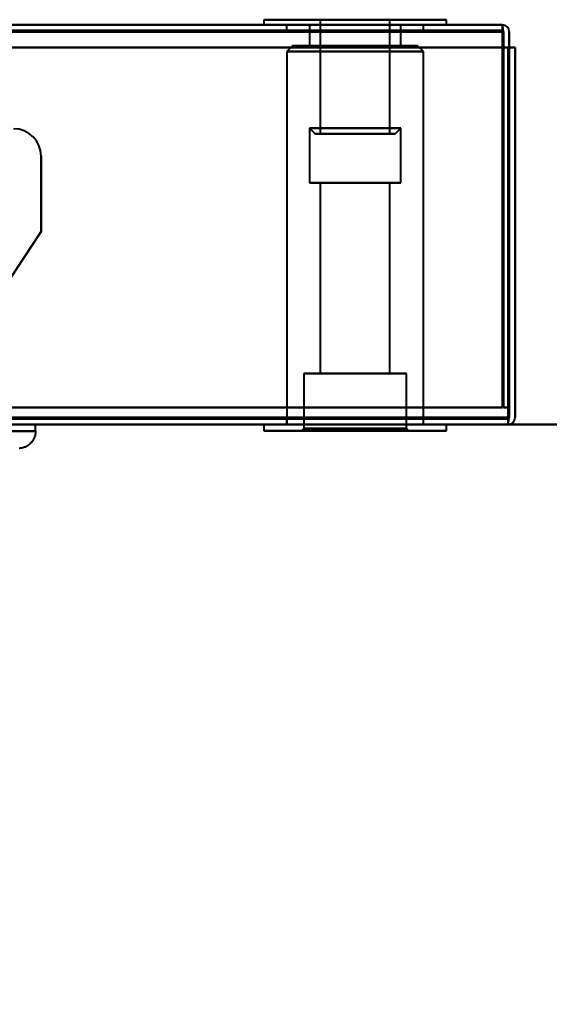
# Model space of a CAD drawing. Header units: millimetres. Extents: x -696 to 695, y -1041 to 611.
# Tile 27 of 90: x -268 to -222, y -338 to -252. Entities that reach past the tile are written whole.
import ezdxf

# ---------------------------------------------------------------- set-up
doc = ezdxf.new("R2010")
doc.units = ezdxf.units.MM
doc.layers.add('A-GENM', color=13, linetype='Continuous', lineweight=40)
doc.layers.add('G-IMPT', color=8, linetype='Continuous', lineweight=40)

# ---------------------------------------------------------------- blocks, each defined once
blk = doc.blocks.new('NEXA 400 CALQUES_dwg-748074-Niveau de réf_')
at = {"layer": 'G-IMPT'}
for p, q in [((-247, -251.55), (-247, -252)), ((-247, -251.55), (-247, -252)), ((-231, -251.55), (-247, -251.55)), ((-231, -251.55), (-247, -251.55)), ((-247, -251.55), (-239, -251.55)), ((-247, -251.55), (-239, -251.55)), ((-247, -251.55), (-239, -251.55)), ((-247, -251.55), (-239, -251.55)), ((-242.05, -251.55), (-242.05, -261.55)), ((-242.05, -251.55), (-242.05, -261.55)), ((-239.775, -251.55), (-242.05, -251.55)), ((-242.05, -251.55), (-236.05, -251.55)), ((-238.225, -251.55), (-241.95, -251.55)), ((-241.95, -251.55), (-235.95, -251.55)), ((-235.95, -251.55), (-239.775, -251.55)), ((-239, -251.55), (-231, -251.55)), ((-235.95, -261.55), (-235.95, -251.55)), ((-235.95, -261.55), (-235.95, -251.55)), ((-231, -252), (-231, -251.55)), ((-231, -252), (-231, -251.55)), ((-226.1, -252), (-533.9, -252)), ((-239, -252), (-247, -252)), ((-239, -252), (-247, -252)), ((-239, -252), (-247, -252)), ((-239, -252), (-247, -252)), ((-247, -252), (-231, -252)), ((-247, -252), (-231, -252)), ((-247, -252), (-231, -252)), ((-247, -252), (-231, -252)), ((-245, -252), (-245, -252.5)), ((-245, -252), (-245, -252.5)), ((-245, -252), (-233, -252)), ((-245, -252), (-233, -252)), ((-245, -252), (-233, -252)), ((-245, -252), (-233, -252)), ((-233, -252), (-245, -252)), ((-233, -252), (-245, -252)), ((-233, -252), (-245, -252)), ((-233, -252), (-245, -252)), ((-245, -252.5), (-233, -252.5)), ((-245, -252.5), (-233, -252.5)), ((-245, -252.5), (-233, -252.5)), ((-245, -252.5), (-233, -252.5)), ((-233, -252.5), (-245, -252.5)), ((-233, -252.5), (-245, -252.5)), ((-233, -252.5), (-245, -252.5)), ((-233, -252.5), (-245, -252.5)), ((-243, -252), (-243, -253.85)), ((-243, -252), (-243, -253.85)), ((-243, -252), (-237.984, -252)), ((-243, -252), (-237.984, -252)), ((-237.984, -252), (-243, -252)), ((-237.984, -252), (-243, -252)), ((-240.016, -252), (-235, -252)), ((-240.016, -252), (-235, -252)), ((-235, -252), (-240.016, -252)), ((-235, -252), (-240.016, -252)), ((-231, -252), (-239, -252)), ((-231, -252), (-239, -252)), ((-235, -253.85), (-235, -252)), ((-235, -253.85), (-235, -252)), ((-233, -252.5), (-233, -252)), ((-233, -252.5), (-233, -252)), ((-226.1, -252), (-226.1, -252.6)), ((-226.1, -252), (-226.1, -252.6)), ((-226.1, -252.6), (-226.1, -252)), ((-226.1, -252.6), (-226.1, -252)), ((-244.475, -253.85), (-244.975, -254.35)), ((-244.475, -253.85), (-244.975, -254.35)), ((-244.975, -254.35), (-244.975, -287)), ((-244.975, -254.35), (-244.975, -287)), ((-239, -254.35), (-244.975, -254.35)), ((-239, -254.35), (-244.975, -254.35)), ((-244.975, -254.35), (-239, -254.35)), ((-244.975, -254.35), (-239, -254.35)), ((-239, -253.85), (-244.475, -253.85)), ((-239, -253.85), (-244.475, -253.85)), ((-244.475, -253.85), (-239, -253.85)), ((-244.475, -253.85), (-239, -253.85)), ((-243, -253.85), (-239, -253.85)), ((-243, -253.85), (-239, -253.85)), ((-237.984, -253.85), (-243, -253.85)), ((-237.984, -253.85), (-243, -253.85)), ((-239, -253.85), (-240.016, -253.85)), ((-239, -253.85), (-240.016, -253.85)), ((-233.525, -253.85), (-239, -253.85)), ((-239, -253.85), (-235, -253.85)), ((-233.525, -253.85), (-239, -253.85)), ((-239, -253.85), (-235, -253.85)), ((-235, -253.85), (-239, -253.85)), ((-235, -253.85), (-239, -253.85)), ((-239, -253.85), (-233.525, -253.85)), ((-239, -253.85), (-233.525, -253.85)), ((-233.025, -254.35), (-239, -254.35)), ((-233.025, -254.35), (-239, -254.35)), ((-239, -254.35), (-233.025, -254.35)), ((-239, -254.35), (-233.025, -254.35)), ((-233.025, -254.35), (-233.525, -253.85)), ((-233.025, -254.35), (-233.525, -253.85)), ((-233.025, -287), (-233.025, -254.35)), ((-233.025, -287), (-233.025, -254.35)), ((-243, -261.05), (-243, -265.85)), ((-243, -261.05), (-243, -265.85)), ((-243, -261.05), (-242.5, -261.55)), ((-243, -261.05), (-242.5, -261.55)), ((-237.984, -261.05), (-243, -261.05)), ((-237.984, -261.05), (-243, -261.05)), ((-243, -261.05), (-237.984, -261.05)), ((-243, -261.05), (-237.984, -261.05)), ((-235, -261.05), (-240.016, -261.05)), ((-235, -261.05), (-240.016, -261.05)), ((-240.016, -261.05), (-235, -261.05)), ((-240.016, -261.05), (-235, -261.05)), ((-235, -261.05), (-237.984, -261.05)), ((-235, -261.05), (-237.984, -261.05)), ((-237.984, -261.05), (-235, -261.05)), ((-237.984, -261.05), (-235, -261.05)), ((-235.5, -261.55), (-235, -261.05)), ((-235.5, -261.55), (-235, -261.05)), ((-235, -265.85), (-235, -261.05)), ((-235, -265.85), (-235, -261.05)), ((-238.111, -261.55), (-242.5, -261.55)), ((-238.111, -261.55), (-242.5, -261.55)), ((-242.5, -261.55), (-238.111, -261.55)), ((-242.5, -261.55), (-238.111, -261.55)), ((-236.05, -261.55), (-242.05, -261.55)), ((-236.05, -261.55), (-242.05, -261.55)), ((-242.05, -261.55), (-239.775, -261.55)), ((-242.05, -261.55), (-239.775, -261.55)), ((-235.95, -261.55), (-241.95, -261.55)), ((-235.95, -261.55), (-241.95, -261.55)), ((-241.95, -261.55), (-238.225, -261.55)), ((-241.95, -261.55), (-238.225, -261.55)), ((-235.5, -261.55), (-239.889, -261.55)), ((-235.5, -261.55), (-239.889, -261.55)), ((-239.889, -261.55), (-235.5, -261.55)), ((-239.889, -261.55), (-235.5, -261.55)), ((-239.775, -261.55), (-235.95, -261.55)), ((-239.775, -261.55), (-235.95, -261.55)), ((-243, -265.85), (-239, -265.85)), ((-243, -265.85), (-239, -265.85)), ((-239, -265.85), (-243, -265.85)), ((-239, -265.85), (-243, -265.85)), ((-242.05, -265.85), (-242.05, -282.55)), ((-242.05, -265.85), (-242.05, -282.55)), ((-242.05, -265.85), (-239, -265.85)), ((-242.05, -265.85), (-239, -265.85)), ((-239, -265.85), (-242.05, -265.85)), ((-239, -265.85), (-242.05, -265.85)), ((-240.016, -265.85), (-235, -265.85)), ((-240.016, -265.85), (-235, -265.85)), ((-235.95, -265.85), (-239.775, -265.85)), ((-235.95, -265.85), (-239.775, -265.85)), ((-239, -265.85), (-237.984, -265.85)), ((-239, -265.85), (-237.984, -265.85)), ((-235, -265.85), (-239, -265.85)), ((-239, -265.85), (-235.95, -265.85)), ((-235, -265.85), (-239, -265.85)), ((-239, -265.85), (-235.95, -265.85)), ((-238.225, -265.85), (-239, -265.85)), ((-238.225, -265.85), (-239, -265.85)), ((-235.95, -282.55), (-235.95, -265.85)), ((-235.95, -282.55), (-235.95, -265.85)), ((-243.5, -282.55), (-243.5, -287.35)), ((-243.5, -282.55), (-243.5, -287.35)), ((-243.5, -282.55), (-234.5, -282.55)), ((-243.5, -282.55), (-234.5, -282.55)), ((-243.5, -282.55), (-234.5, -282.55)), ((-243.5, -282.55), (-234.5, -282.55)), ((-239, -282.55), (-243.5, -282.55)), ((-239, -282.55), (-243.5, -282.55)), ((-239, -282.55), (-243.5, -282.55)), ((-239, -282.55), (-243.5, -282.55)), ((-242.05, -282.55), (-238.225, -282.55)), ((-242.05, -282.55), (-238.225, -282.55)), ((-239, -282.55), (-242.05, -282.55)), ((-239, -282.55), (-242.05, -282.55)), ((-239.775, -282.55), (-239, -282.55)), ((-239.775, -282.55), (-239, -282.55)), ((-239, -282.55), (-235.95, -282.55)), ((-239, -282.55), (-235.95, -282.55)), ((-235.95, -282.55), (-239, -282.55)), ((-235.95, -282.55), (-239, -282.55)), ((-234.5, -282.55), (-239, -282.55)), ((-234.5, -282.55), (-239, -282.55)), ((-234.5, -287.35), (-234.5, -282.55)), ((-234.5, -287.35), (-234.5, -282.55)), ((-534.4, -287), (-225.6, -287)), ((-270.156, -287), (-266.985, -287)), ((-266.985, -287), (-270.156, -287)), ((-266.985, -287.6), (-266.985, -287)), ((-247, -287), (-247, -287.55)), ((-247, -287), (-247, -287.55)), ((-247, -287), (-239, -287)), ((-247, -287), (-239, -287)), ((-247, -287), (-239, -287)), ((-247, -287), (-239, -287)), ((-231, -287), (-247, -287)), ((-231, -287), (-247, -287)), ((-231, -287), (-247, -287)), ((-231, -287), (-247, -287)), ((-245, -286.5), (-245, -287)), ((-245, -286.5), (-245, -287)), ((-233, -286.5), (-245, -286.5)), ((-233, -286.5), (-245, -286.5)), ((-233, -286.5), (-245, -286.5)), ((-233, -286.5), (-245, -286.5)), ((-245, -286.5), (-233, -286.5)), ((-245, -286.5), (-233, -286.5)), ((-245, -286.5), (-233, -286.5)), ((-245, -286.5), (-233, -286.5)), ((-245, -287), (-233, -287)), ((-245, -287), (-233, -287)), ((-245, -287), (-233, -287)), ((-245, -287), (-233, -287)), ((-239, -287), (-244.975, -287)), ((-239, -287), (-244.975, -287)), ((-233.025, -287), (-239, -287)), ((-233.025, -287), (-239, -287)), ((-239, -287), (-231, -287)), ((-239, -287), (-231, -287)), ((-233, -287), (-233, -286.5)), ((-233, -287), (-233, -286.5)), ((-231, -287.55), (-231, -287)), ((-231, -287.55), (-231, -287)), ((-225.6, -287), (-225.6, -286.4)), ((-225.6, -287), (-225.6, -286.4)), ((-225.6, -286.4), (-225.6, -287)), ((-225.6, -286.4), (-225.6, -287)), ((-270.156, -287.6), (-266.985, -287.6)), ((-266.985, -287.6), (-270.156, -287.6)), ((-247, -287.55), (-231, -287.55)), ((-247, -287.55), (-231, -287.55)), ((-247, -287.55), (-231, -287.55)), ((-247, -287.55), (-231, -287.55)), ((-239, -287.55), (-247, -287.55)), ((-239, -287.55), (-247, -287.55)), ((-239, -287.55), (-247, -287.55)), ((-239, -287.55), (-247, -287.55)), ((-243.5, -287.35), (-243.7, -287.55)), ((-243.5, -287.35), (-243.7, -287.55)), ((-243.7, -287.55), (-239, -287.55)), ((-243.7, -287.55), (-239, -287.55)), ((-239, -287.55), (-243.7, -287.55)), ((-239, -287.55), (-243.7, -287.55)), ((-243.5, -287.35), (-239, -287.35)), ((-243.5, -287.35), (-239, -287.35)), ((-239, -287.35), (-243.5, -287.35)), ((-239, -287.35), (-243.5, -287.35)), ((-239, -287.35), (-234.5, -287.35)), ((-239, -287.35), (-234.5, -287.35)), ((-234.5, -287.35), (-239, -287.35)), ((-234.5, -287.35), (-239, -287.35)), ((-239, -287.55), (-234.3, -287.55)), ((-239, -287.55), (-234.3, -287.55)), ((-234.3, -287.55), (-239, -287.55)), ((-234.3, -287.55), (-239, -287.55)), ((-231, -287.55), (-239, -287.55)), ((-231, -287.55), (-239, -287.55)), ((-234.3, -287.55), (-234.5, -287.35)), ((-234.3, -287.55), (-234.5, -287.35))]:
    blk.add_line(p, q, dxfattribs=at)
at = {"layer": 'G-IMPT', "flags": 128}
for points in [[(-533.9, -252), (-456.95, -252), (-380, -252), (-303.05, -252), (-226.1, -252)], [(-226.1, -252), (-303.05, -252), (-380, -252), (-456.95, -252), (-533.9, -252)], [(-533.9, -252), (-456.95, -252), (-380, -252), (-303.05, -252), (-226.1, -252)], [(-226.1, -252), (-303.05, -252), (-380, -252), (-456.95, -252), (-533.9, -252)], [(-226.1, -252.5), (-303.05, -252.5), (-380, -252.5), (-456.95, -252.5), (-533.9, -252.5)], [(-533.9, -252.5), (-456.95, -252.5), (-380, -252.5), (-303.05, -252.5), (-226.1, -252.5)], [(-226.1, -252.6), (-303.05, -252.6), (-380, -252.6), (-456.95, -252.6), (-533.9, -252.6)], [(-226.1, -252.6), (-303.05, -252.6), (-380, -252.6), (-456.95, -252.6), (-533.9, -252.6)], [(-533.9, -252.6), (-456.95, -252.6), (-380, -252.6), (-303.05, -252.6), (-226.1, -252.6)], [(-533.9, -252.6), (-456.95, -252.6), (-380, -252.6), (-303.05, -252.6), (-226.1, -252.6)], [(-226.1, -252.6), (-303.05, -252.6), (-380, -252.6), (-456.95, -252.6), (-533.9, -252.6)], [(-533.9, -252.6), (-456.95, -252.6), (-380, -252.6), (-303.05, -252.6), (-226.1, -252.6)], [(-226.1, -252), (-226.088, -252.138), (-226.075, -252.275), (-226.063, -252.413), (-226.05, -252.55)], [(-226.05, -252.55), (-226.063, -252.413), (-226.075, -252.275), (-226.088, -252.138), (-226.1, -252)], [(-226.1, -252.55), (-226.1, -252.413), (-226.1, -252.275), (-226.1, -252.138), (-226.1, -252)], [(-226.1, -252), (-226.1, -252.138), (-226.1, -252.275), (-226.1, -252.413), (-226.1, -252.55)], [(-226.1, -285.5), (-226.1, -277.263), (-226.1, -269.025), (-226.1, -260.788), (-226.1, -252.55)], [(-226.1, -252.55), (-226.1, -260.788), (-226.1, -269.025), (-226.1, -277.263), (-226.1, -285.5)], [(-226.1, -285.5), (-226.1, -277.275), (-226.1, -269.05), (-226.1, -260.825), (-226.1, -252.6)], [(-226.1, -252.6), (-226.1, -260.825), (-226.1, -269.05), (-226.1, -277.275), (-226.1, -285.5)], [(-226.1, -252.6), (-226.1, -252.95), (-226.1, -253.3), (-226.1, -253.65), (-226.1, -254)], [(-226.1, -254), (-226.1, -253.65), (-226.1, -253.3), (-226.1, -252.95), (-226.1, -252.6)], [(-226.1, -252.6), (-226.1, -252.95), (-226.1, -253.3), (-226.1, -253.65), (-226.1, -254)], [(-226.1, -254), (-226.1, -253.65), (-226.1, -253.3), (-226.1, -252.95), (-226.1, -252.6)], [(-226.05, -252.55), (-226.038, -260.788), (-226.025, -269.025), (-226.013, -277.263), (-226, -285.5)], [(-226, -285.5), (-226.013, -277.263), (-226.025, -269.025), (-226.038, -260.788), (-226.05, -252.55)], [(-226, -252.6), (-226, -260.825), (-226, -269.05), (-226, -277.275), (-226, -285.5)], [(-226, -285.5), (-226, -277.275), (-226, -269.05), (-226, -260.825), (-226, -252.6)], [(-225.5, -252.6), (-225.5, -252.95), (-225.5, -253.3), (-225.5, -253.65), (-225.5, -254)], [(-225.5, -254), (-225.5, -253.65), (-225.5, -253.3), (-225.5, -252.95), (-225.5, -252.6)], [(-225.5, -254), (-225.5, -253.65), (-225.5, -253.3), (-225.5, -252.95), (-225.5, -252.6)], [(-225.5, -252.6), (-225.5, -252.95), (-225.5, -253.3), (-225.5, -253.65), (-225.5, -254)], [(-534.4, -254), (-457.2, -254), (-380, -254), (-302.8, -254), (-225.6, -254)], [(-225.6, -254), (-302.8, -254), (-380, -254), (-457.2, -254), (-534.4, -254)], [(-534.4, -254), (-457.2, -254), (-380, -254), (-302.8, -254), (-225.6, -254)], [(-225.6, -254), (-302.8, -254), (-380, -254), (-457.2, -254), (-534.4, -254)], [(-533.9, -254), (-456.95, -254), (-380, -254), (-303.05, -254), (-226.1, -254)], [(-226.1, -254), (-303.05, -254), (-380, -254), (-456.95, -254), (-533.9, -254)], [(-226.1, -254), (-303.05, -254), (-380, -254), (-456.95, -254), (-533.9, -254)], [(-533.9, -254), (-456.95, -254), (-380, -254), (-303.05, -254), (-226.1, -254)], [(-226.1, -254), (-226.1, -261.875), (-226.1, -269.75), (-226.1, -277.625), (-226.1, -285.5)], [(-226.1, -285.5), (-226.1, -277.625), (-226.1, -269.75), (-226.1, -261.875), (-226.1, -254)], [(-226.1, -285.5), (-226.1, -277.625), (-226.1, -269.75), (-226.1, -261.875), (-226.1, -254)], [(-226.1, -254), (-225.975, -254), (-225.85, -254), (-225.725, -254), (-225.6, -254)], [(-225.6, -254), (-225.725, -254), (-225.85, -254), (-225.975, -254), (-226.1, -254)], [(-226.1, -254), (-225.975, -254), (-225.85, -254), (-225.725, -254), (-225.6, -254)], [(-225.6, -254), (-225.725, -254), (-225.85, -254), (-225.975, -254), (-226.1, -254)], [(-226.1, -254), (-226.1, -261.875), (-226.1, -269.75), (-226.1, -277.625), (-226.1, -285.5)], [(-225.6, -286.45), (-225.6, -278.338), (-225.6, -270.225), (-225.6, -262.113), (-225.6, -254)], [(-225.6, -254), (-225.6, -262.1), (-225.6, -270.2), (-225.6, -278.3), (-225.6, -286.4)], [(-225.6, -286.4), (-225.6, -278.3), (-225.6, -270.2), (-225.6, -262.1), (-225.6, -254)], [(-225.6, -254), (-225.6, -262.113), (-225.6, -270.225), (-225.6, -278.338), (-225.6, -286.45)], [(-225.6, -254), (-225.6, -262.1), (-225.6, -270.2), (-225.6, -278.3), (-225.6, -286.4)], [(-225.6, -286.4), (-225.6, -278.3), (-225.6, -270.2), (-225.6, -262.1), (-225.6, -254)], [(-225.6, -254), (-225.6, -262.1), (-225.6, -270.2), (-225.6, -278.3), (-225.6, -286.4)], [(-225.6, -286.4), (-225.6, -278.3), (-225.6, -270.2), (-225.6, -262.1), (-225.6, -254)], [(-225.5, -254), (-225.513, -262.113), (-225.525, -270.225), (-225.538, -278.338), (-225.55, -286.45)], [(-225.55, -286.45), (-225.538, -278.338), (-225.525, -270.225), (-225.513, -262.113), (-225.5, -254)], [(-225.5, -285.5), (-225.5, -277.625), (-225.5, -269.75), (-225.5, -261.875), (-225.5, -254)], [(-225.5, -254), (-225.375, -254), (-225.25, -254), (-225.125, -254), (-225, -254)], [(-225, -254), (-225.125, -254), (-225.25, -254), (-225.375, -254), (-225.5, -254)], [(-225.5, -254), (-225.5, -261.875), (-225.5, -269.75), (-225.5, -277.625), (-225.5, -285.5)], [(-225.5, -285.5), (-225.5, -277.625), (-225.5, -269.75), (-225.5, -261.875), (-225.5, -254)], [(-225.5, -254), (-225.5, -262.1), (-225.5, -270.2), (-225.5, -278.3), (-225.5, -286.4)], [(-225.5, -286.4), (-225.5, -278.3), (-225.5, -270.2), (-225.5, -262.1), (-225.5, -254)], [(-225.5, -254), (-225.5, -261.875), (-225.5, -269.75), (-225.5, -277.625), (-225.5, -285.5)], [(-225, -254), (-225.125, -254), (-225.25, -254), (-225.375, -254), (-225.5, -254)], [(-225.5, -254), (-225.375, -254), (-225.25, -254), (-225.125, -254), (-225, -254)], [(-225, -286.4), (-225, -278.3), (-225, -270.2), (-225, -262.1), (-225, -254)], [(-225, -254), (-225, -262.1), (-225, -270.2), (-225, -278.3), (-225, -286.4)], [(-225, -286.4), (-225, -278.3), (-225, -270.2), (-225, -262.1), (-225, -254)], [(-225, -254), (-225, -262.1), (-225, -270.2), (-225, -278.3), (-225, -286.4)], [(-266.5, -270.1), (-266.5, -268.45), (-266.5, -266.8), (-266.5, -265.15), (-266.5, -263.5)], [(-266.5, -263.5), (-266.5, -265.15), (-266.5, -266.8), (-266.5, -268.45), (-266.5, -270.1)], [(-266.5, -270.1), (-266.5, -268.45), (-266.5, -266.8), (-266.5, -265.15), (-266.5, -263.5)], [(-266.5, -263.5), (-266.5, -265.15), (-266.5, -266.8), (-266.5, -268.45), (-266.5, -270.1)], [(-275.24, -283.399), (-273.055, -280.075), (-270.87, -276.75), (-268.685, -273.425), (-266.5, -270.1)], [(-266.5, -270.1), (-268.685, -273.425), (-270.87, -276.75), (-273.055, -280.075), (-275.24, -283.399)], [(-275.24, -283.399), (-273.055, -280.075), (-270.87, -276.75), (-268.685, -273.425), (-266.5, -270.1)], [(-266.5, -270.1), (-268.685, -273.425), (-270.87, -276.75), (-273.055, -280.075), (-275.24, -283.399)], [(-533.9, -285.5), (-456.95, -285.5), (-380, -285.5), (-303.05, -285.5), (-226.1, -285.5)], [(-226.1, -285.5), (-303.05, -285.5), (-380, -285.5), (-456.95, -285.5), (-533.9, -285.5)], [(-533.9, -285.5), (-456.95, -285.5), (-380, -285.5), (-303.05, -285.5), (-226.1, -285.5)], [(-226.1, -285.5), (-303.05, -285.5), (-380, -285.5), (-456.95, -285.5), (-533.9, -285.5)], [(-226.1, -285.5), (-303.05, -285.5), (-380, -285.5), (-456.95, -285.5), (-533.9, -285.5)], [(-533.9, -285.5), (-456.95, -285.5), (-380, -285.5), (-303.05, -285.5), (-226.1, -285.5)], [(-533.9, -285.5), (-456.95, -285.5), (-380, -285.5), (-303.05, -285.5), (-226.1, -285.5)], [(-226.1, -285.5), (-303.05, -285.5), (-380, -285.5), (-456.95, -285.5), (-533.9, -285.5)], [(-226, -285.5), (-225.875, -285.5), (-225.75, -285.5), (-225.625, -285.5), (-225.5, -285.5)], [(-225.5, -285.5), (-225.625, -285.5), (-225.75, -285.5), (-225.875, -285.5), (-226, -285.5)], [(-226, -285.5), (-225.875, -285.5), (-225.75, -285.5), (-225.625, -285.5), (-225.5, -285.5)], [(-225.5, -285.5), (-225.625, -285.5), (-225.75, -285.5), (-225.875, -285.5), (-226, -285.5)], [(-225.6, -286.4), (-302.8, -286.4), (-380, -286.4), (-457.2, -286.4), (-534.4, -286.4)], [(-534.4, -286.4), (-457.2, -286.4), (-380, -286.4), (-302.8, -286.4), (-225.6, -286.4)], [(-225.6, -286.4), (-302.8, -286.4), (-380, -286.4), (-457.2, -286.4), (-534.4, -286.4)], [(-534.4, -286.4), (-457.2, -286.4), (-380, -286.4), (-302.8, -286.4), (-225.6, -286.4)], [(-225.6, -286.4), (-302.8, -286.4), (-380, -286.4), (-457.2, -286.4), (-534.4, -286.4)], [(-534.4, -286.4), (-457.2, -286.4), (-380, -286.4), (-302.8, -286.4), (-225.6, -286.4)], [(-225.6, -286.5), (-302.8, -286.5), (-380, -286.5), (-457.2, -286.5), (-534.4, -286.5)], [(-534.4, -286.5), (-457.2, -286.5), (-380, -286.5), (-302.8, -286.5), (-225.6, -286.5)], [(-534.4, -287), (-457.2, -287), (-380, -287), (-302.8, -287), (-225.6, -287)], [(-225.6, -287), (-302.8, -287), (-380, -287), (-457.2, -287), (-534.4, -287)], [(-534.4, -287), (-457.2, -287), (-380, -287), (-302.8, -287), (-225.6, -287)], [(-225.6, -287), (-302.8, -287), (-380, -287), (-457.2, -287), (-534.4, -287)], [(-225.6, -287), (-225.6, -286.863), (-225.6, -286.725), (-225.6, -286.588), (-225.6, -286.45)], [(-225.55, -286.45), (-225.563, -286.588), (-225.575, -286.725), (-225.588, -286.863), (-225.6, -287)], [(-225.6, -287), (-225.588, -286.863), (-225.575, -286.725), (-225.563, -286.588), (-225.55, -286.45)], [(-225.6, -286.45), (-225.6, -286.588), (-225.6, -286.725), (-225.6, -286.863), (-225.6, -287)], [(-266.985, -287.6), (-266.987, -287.66), (-266.99, -287.72), (-266.996, -287.78), (-267.005, -287.839), (-267.015, -287.898), (-267.028, -287.957), (-267.044, -288.015), (-267.062, -288.072), (-267.082, -288.128), (-267.104, -288.184), (-267.128, -288.239), (-267.155, -288.293), (-267.184, -288.345), (-267.215, -288.397), (-267.247, -288.447), (-267.282, -288.496), (-267.319, -288.543), (-267.358, -288.589), (-267.398, -288.633), (-267.44, -288.676), (-267.484, -288.717), (-267.53, -288.756), (-267.577, -288.793), (-267.625, -288.829), (-267.675, -288.862), (-267.726, -288.894), (-267.778, -288.923), (-267.832, -288.95), (-267.886, -288.975), (-267.942, -288.998), (-267.998, -289.019), (-268.055, -289.037), (-268.113, -289.053), (-268.172, -289.067), (-268.231, -289.078), (-268.29, -289.087), (-268.349, -289.094), (-268.409, -289.098)]]:
    blk.add_lwpolyline(points, dxfattribs=at)
at = {"layer": 'G-IMPT'}
for centre, radius, start, end in [((-226.1, -252.6), 0.6, 0, 90), ((-226.1, -252.6), 0.6, 0, 90), ((-226.1, -252.6), 0.6, 0, 90), ((-226.1, -252.6), 0.6, 0, 90), ((-268.9, -263.5), 2.4, 0, 90), ((-268.9, -263.5), 2.4, 0, 90), ((-268.9, -263.5), 2.4, 360, 90), ((-268.9, -263.5), 2.4, 360, 90), ((-225.6, -286.4), 0.6, 270, 360), ((-225.6, -286.4), 0.6, 270, 360), ((-225.6, -286.4), 0.6, 270, 0), ((-225.6, -286.4), 0.6, 270, 360)]:
    blk.add_arc(centre, radius, start, end, dxfattribs=at)
blk = doc.blocks.new('Maintenance r21 - Maintenance r21-748144-Niveau de réf_')
at = {"layer": 'A-GENM'}
for p, q in [((-535, -287), (535, -287)), ((535, -287), (-535, -287))]:
    blk.add_line(p, q, dxfattribs=at)

msp = doc.modelspace()

# ---------------------------------------------------------------- linework, layer by layer
at = {"color": 94, "lineweight": 30}
msp.add_circle((0, 1), 609.6, dxfattribs=at)

# ---------------------------------------------------------------- block references
at = {"layer": 'A-GENM'}
msp.add_blockref('Maintenance r21 - Maintenance r21-748144-Niveau de réf_', (0, 0), dxfattribs=at)
at = {"layer": 'G-IMPT'}
msp.add_blockref('NEXA 400 CALQUES_dwg-748074-Niveau de réf_', (0, 0), dxfattribs=at)

doc.saveas('drawing.dxf')
